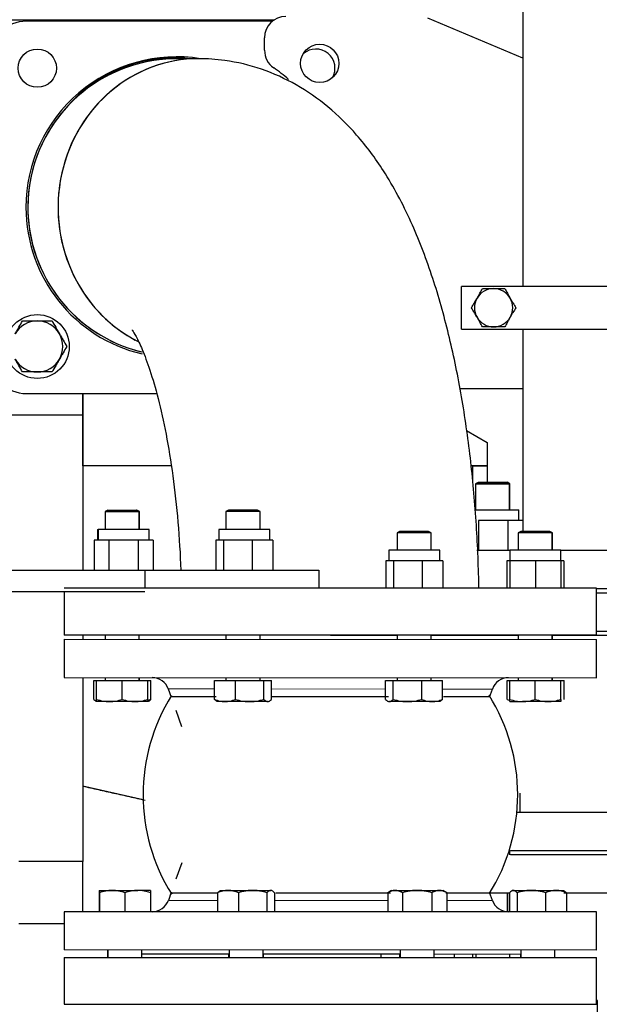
# Model space of a CAD drawing. Header units: inches. Extents: x 0 to 29700, y -16 to 21000.
# Tile 174 of 256: x 13866 to 14138, y 15540 to 16003. Entities that reach past the tile are written whole.
import ezdxf

# ---------------------------------------------------------------- set-up
doc = ezdxf.new("R2010")
doc.units = ezdxf.units.IN
doc.layers.add('1', color=7, linetype='Continuous', true_color=0xffffff)

msp = doc.modelspace()

# ---------------------------------------------------------------- linework, layer by layer
at = {"layer": '1', "color": 2, "linetype": 'Continuous', "lineweight": 25}
for p, q in [((14102.338, 16033.635), (14102.338, 15877.796)), ((13653.531, 16003.146), (13985.596, 16003.146)), ((13984.641, 16002.458), (13869.129, 16002.458)), ((14102.34, 15984.998), (14057.611, 16003.905)), ((13980.944, 15988.76), (13980.944, 15994.694)), ((13949.98, 15984.808), (13939.629, 15984.808)), ((13950.013, 15984.808), (13949.98, 15984.808)), ((14173.538, 15877.793), (14073.538, 15877.793)), ((14073.538, 15857.793), (14073.538, 15877.793)), ((14073.538, 15857.793), (14173.538, 15857.793)), ((14102.338, 15857.794), (14102.338, 15762.701)), ((14102.336, 15829.694), (14072.809, 15829.694)), ((13869.129, 15827.458), (13930.281, 15827.458)), ((13895.545, 15827.458), (13895.545, 15817.488)), ((13895.556, 15827.46), (13895.556, 15748.494)), ((13895.565, 15793.494), (13895.565, 15827.458)), ((13895.565, 15793.494), (13895.565, 15827.458)), ((13810.479, 15817.494), (13895.545, 15817.494)), ((13895.545, 15817.494), (13895.545, 15744.45)), ((14075.784, 15810.08), (14085.56, 15804.494)), ((14085.56, 15804.494), (14085.56, 15785.743)), ((13937.116, 15793.494), (13895.565, 15793.494)), ((13937.116, 15793.494), (13895.565, 15793.494)), ((14085.563, 15793.494), (14077.899, 15793.494)), ((14085.563, 15793.494), (14077.899, 15793.494)), ((14078.556, 15793.494), (14085.575, 15793.494)), ((14078.556, 15793.494), (14078.556, 15786.726)), ((14081.248, 15785.737), (14080.021, 15785.028)), ((14080.021, 15785.028), (14096.021, 15785.028)), ((14080.021, 15785.028), (14080.021, 15772.836)), ((14081.248, 15785.737), (14094.794, 15785.737)), ((14081.41, 15785.743), (14081.399, 15785.737)), ((14081.41, 15785.743), (14094.956, 15785.743)), ((14096.021, 15785.028), (14094.794, 15785.737)), ((14096.183, 15785.035), (14094.956, 15785.743)), ((14096.01, 15785.035), (14096.183, 15785.035)), ((14096.021, 15772.836), (14096.021, 15785.028)), ((14096.183, 15772.843), (14096.183, 15785.035)), ((13907.321, 15772.699), (13906.094, 15771.99)), ((13906.094, 15771.99), (13922.094, 15771.99)), ((13906.094, 15771.99), (13906.094, 15763.552)), ((13907.321, 15772.699), (13920.867, 15772.699)), ((13920.867, 15772.699), (13921.006, 15772.699)), ((13922.094, 15771.99), (13920.867, 15772.699)), ((13922.233, 15771.99), (13921.006, 15772.699)), ((13922.094, 15771.99), (13922.233, 15771.99)), ((13922.094, 15763.552), (13922.094, 15771.99)), ((13922.233, 15763.552), (13922.233, 15771.99)), ((13964.046, 15772.699), (13962.819, 15771.99)), ((13962.819, 15771.99), (13962.819, 15763.552)), ((13965.162, 15771.99), (13962.819, 15771.99)), ((13966.03, 15772.699), (13964.046, 15772.699)), ((13978.819, 15771.99), (13965.162, 15771.99)), ((13977.592, 15772.699), (13966.03, 15772.699)), ((13978.819, 15771.99), (13977.592, 15772.699)), ((13978.819, 15763.552), (13978.819, 15771.99)), ((14079.775, 15772.843), (14080.184, 15772.843)), ((14079.787, 15772.837), (14100.346, 15772.837)), ((14096.183, 15772.843), (14100.183, 15772.843)), ((14100.183, 15772.837), (14100.183, 15772.843)), ((14100.346, 15767.837), (14100.346, 15772.837)), ((14088.346, 15767.837), (14081.417, 15767.837)), ((14081.417, 15767.837), (14081.417, 15753.743)), ((14095.274, 15767.837), (14088.346, 15767.837)), ((14098.738, 15767.837), (14095.274, 15767.837)), ((14095.274, 15767.837), (14095.274, 15753.743)), ((14102.202, 15767.837), (14098.738, 15767.837)), ((14102.04, 15767.843), (14100.345, 15767.843)), ((14102.04, 15767.843), (14102.04, 15767.837)), ((14102.202, 15767.837), (14102.202, 15762.699)), ((13902.463, 15763.553), (13902.738, 15763.553)), ((13902.463, 15763.553), (13902.463, 15758.553)), ((13926.739, 15763.553), (13902.739, 15763.553)), ((13902.739, 15763.553), (13902.739, 15758.553)), ((13926.739, 15758.553), (13926.739, 15763.553)), ((13983.5, 15763.553), (13959.5, 15763.553)), ((13959.5, 15763.553), (13959.5, 15758.553)), ((13983.5, 15758.553), (13983.5, 15763.553)), ((14044.402, 15762.699), (14043.175, 15761.99)), ((14056.832, 15761.99), (14043.175, 15761.99)), ((14043.175, 15761.99), (14043.175, 15753.824)), ((14055.965, 15762.699), (14044.402, 15762.699)), ((14057.948, 15762.699), (14055.965, 15762.699)), ((14059.175, 15761.99), (14056.832, 15761.99)), ((14059.175, 15761.99), (14057.948, 15762.699)), ((14059.175, 15753.824), (14059.175, 15761.99)), ((14101.325, 15762.699), (14100.098, 15761.99)), ((14116.098, 15761.99), (14100.098, 15761.99)), ((14100.098, 15761.99), (14100.098, 15753.824)), ((14114.871, 15762.699), (14101.325, 15762.699)), ((14114.871, 15762.699), (14115.013, 15762.699)), ((14116.098, 15761.99), (14114.871, 15762.699)), ((14116.24, 15761.99), (14115.013, 15762.699)), ((14116.098, 15761.99), (14116.24, 15761.99)), ((14116.098, 15753.824), (14116.098, 15761.99)), ((14116.24, 15753.824), (14116.24, 15761.99)), ((13904.346, 15758.553), (13900.882, 15758.553)), ((13900.882, 15758.553), (13900.882, 15744.453)), ((13907.81, 15758.553), (13904.346, 15758.553)), ((13914.739, 15758.553), (13907.81, 15758.553)), ((13907.81, 15758.553), (13907.81, 15744.453)), ((13921.667, 15758.553), (13914.739, 15758.553)), ((13925.131, 15758.553), (13921.667, 15758.553)), ((13921.667, 15758.553), (13921.667, 15744.453)), ((13928.595, 15758.553), (13925.131, 15758.553)), ((13928.595, 15758.553), (13928.595, 15744.453)), ((13959.909, 15758.553), (13958.116, 15758.553)), ((13958.116, 15758.553), (13958.116, 15744.453)), ((13961.702, 15758.553), (13959.909, 15758.553)), ((13968.394, 15758.553), (13961.702, 15758.553)), ((13961.702, 15758.553), (13961.702, 15744.453)), ((13975.087, 15758.553), (13968.394, 15758.553)), ((13979.985, 15758.553), (13975.087, 15758.553)), ((13975.087, 15758.553), (13975.087, 15744.453)), ((13984.884, 15758.553), (13979.985, 15758.553)), ((13984.884, 15758.553), (13984.884, 15744.453)), ((14063.348, 15753.824), (14039.348, 15753.824)), ((14039.348, 15753.824), (14039.348, 15748.824)), ((14063.348, 15748.824), (14063.348, 15753.824)), ((14096.18, 15753.743), (14080.608, 15753.743)), ((14096.174, 15753.824), (14096.174, 15748.824)), ((14120.174, 15753.824), (14096.174, 15753.824)), ((14193.538, 15753.743), (14120.172, 15753.743)), ((14120.174, 15748.824), (14120.174, 15753.824)), ((13895.556, 15748.494), (13895.545, 15748.494)), ((14039.757, 15748.824), (14037.964, 15748.824)), ((14037.964, 15748.824), (14037.964, 15735.958)), ((14041.55, 15748.824), (14039.757, 15748.824)), ((14048.242, 15748.824), (14041.55, 15748.824)), ((14041.55, 15748.824), (14041.55, 15735.958)), ((14054.935, 15748.824), (14048.242, 15748.824)), ((14059.834, 15748.824), (14054.935, 15748.824)), ((14054.935, 15748.824), (14054.935, 15735.958)), ((14064.732, 15748.824), (14059.834, 15748.824)), ((14064.732, 15748.824), (14064.732, 15735.958)), ((14096.174, 15748.824), (14094.79, 15748.824)), ((14094.79, 15748.824), (14094.79, 15735.958)), ((14102.174, 15748.824), (14096.174, 15748.824)), ((14096.174, 15748.824), (14096.174, 15735.958)), ((14108.174, 15748.824), (14102.174, 15748.824)), ((14114.174, 15748.824), (14108.174, 15748.824)), ((14108.174, 15748.824), (14108.174, 15735.958)), ((14120.174, 15748.824), (14114.174, 15748.824)), ((14121.558, 15748.824), (14120.174, 15748.824)), ((14120.174, 15748.824), (14120.174, 15735.958)), ((14121.558, 15748.824), (14121.558, 15735.958)), ((13827.217, 15744.453), (13924.724, 15744.453)), ((13924.724, 15744.453), (14006.47, 15744.453)), ((13924.724, 15744.453), (13924.724, 15735.958)), ((14006.47, 15744.453), (14006.47, 15735.958)), ((13827.217, 15734.453), (13924.724, 15734.453)), ((14136.871, 15735.958), (13886.871, 15735.958)), ((13886.871, 15734.452), (13886.871, 15713.958)), ((14193.538, 15735.743), (14136.864, 15735.743)), ((14136.871, 15713.958), (14136.871, 15735.958)), ((14136.871, 15733.743), (14193.538, 15733.743)), ((14136.871, 15713.958), (13886.871, 15713.958)), ((13895.545, 15713.957), (13895.545, 15711.988)), ((13906.094, 15713.959), (13906.094, 15711.986)), ((13922.094, 15711.983), (13922.094, 15713.959)), ((13962.819, 15713.959), (13962.819, 15711.971)), ((13978.819, 15711.968), (13978.819, 15713.959)), ((14011.873, 15713.958), (14043.175, 15713.95)), ((14043.175, 15713.958), (14043.175, 15711.951)), ((14059.173, 15713.946), (14100.239, 15713.935)), ((14059.175, 15711.947), (14059.175, 15713.958)), ((14059.517, 15713.946), (14059.517, 15713.958)), ((14075.356, 15713.941), (14075.356, 15713.958)), ((14086.556, 15713.938), (14086.556, 15713.958)), ((14099.221, 15713.935), (14099.221, 15713.958)), ((14100.098, 15713.958), (14100.098, 15711.936)), ((14116.098, 15711.931), (14116.098, 15713.958)), ((14146.066, 15713.743), (14116.237, 15713.743)), ((14116.24, 15711.931), (14116.24, 15713.958)), ((14136.871, 15715.743), (14193.538, 15715.743)), ((13886.87, 15711.991), (13886.866, 15693.991)), ((13886.87, 15711.991), (14136.87, 15711.925)), ((14136.866, 15693.925), (14136.87, 15711.925)), ((13886.866, 15693.991), (14136.866, 15693.925)), ((13895.545, 15693.991), (13895.545, 15607.494)), ((13900.849, 15692.699), (13902.094, 15692.699)), ((13900.849, 15683.77), (13900.849, 15692.699)), ((13902.094, 15692.699), (13914.094, 15692.699)), ((13902.094, 15683.77), (13902.094, 15692.699)), ((13906.094, 15693.986), (13906.094, 15692.699)), ((13914.094, 15692.699), (13926.094, 15692.699)), ((13914.094, 15683.77), (13914.094, 15692.699)), ((13922.094, 15692.699), (13922.094, 15693.982)), ((13922.233, 15692.699), (13922.233, 15693.982)), ((13926.094, 15683.77), (13926.094, 15692.699)), ((13926.094, 15692.699), (13927.617, 15692.699)), ((13927.617, 15683.77), (13927.617, 15692.699)), ((13957.435, 15683.77), (13957.435, 15692.699)), ((13957.435, 15692.699), (13967.233, 15692.699)), ((13962.819, 15693.971), (13962.819, 15692.699)), ((13967.233, 15683.77), (13967.233, 15692.699)), ((13967.233, 15692.699), (13980.617, 15692.699)), ((13978.819, 15692.699), (13978.819, 15693.967)), ((13980.617, 15683.77), (13980.617, 15692.699)), ((13980.617, 15692.699), (13984.203, 15692.699)), ((13984.203, 15683.77), (13984.203, 15692.699)), ((14037.791, 15692.699), (14041.377, 15692.699)), ((14037.791, 15683.77), (14037.791, 15692.699)), ((14041.377, 15683.77), (14041.377, 15692.699)), ((14041.377, 15692.699), (14054.761, 15692.699)), ((14043.175, 15693.95), (14043.175, 15692.699)), ((14054.761, 15692.699), (14064.559, 15692.699)), ((14054.761, 15683.77), (14054.761, 15692.699)), ((14059.175, 15692.699), (14059.175, 15693.946)), ((14064.559, 15683.77), (14064.559, 15692.699)), ((14094.856, 15683.77), (14094.856, 15692.699)), ((14094.856, 15692.699), (14096.098, 15692.699)), ((14096.098, 15683.77), (14096.098, 15692.699)), ((14096.098, 15692.699), (14108.098, 15692.699)), ((14100.098, 15693.936), (14100.098, 15692.699)), ((14108.098, 15692.699), (14120.098, 15692.699)), ((14108.098, 15683.77), (14108.098, 15692.699)), ((14116.098, 15692.699), (14116.098, 15693.932)), ((14116.24, 15692.699), (14116.24, 15693.932)), ((14120.098, 15692.699), (14121.624, 15692.699)), ((14120.098, 15683.77), (14120.098, 15692.699)), ((14121.624, 15683.77), (14121.624, 15692.699)), ((13935.752, 15688.65), (13937.099, 15684.847)), ((14086.632, 15684.821), (14087.976, 15688.61)), ((13908.094, 15682.699), (13902.094, 15682.699)), ((13920.094, 15682.699), (13908.094, 15682.699)), ((13926.094, 15682.699), (13920.094, 15682.699)), ((13962.334, 15682.699), (13958.819, 15682.699)), ((13973.925, 15682.699), (13962.334, 15682.699)), ((13982.41, 15682.699), (13973.925, 15682.699)), ((14048.069, 15682.699), (14039.584, 15682.699)), ((14059.66, 15682.699), (14048.069, 15682.699)), ((14063.175, 15682.699), (14059.66, 15682.699)), ((14096.098, 15682.699), (14102.098, 15682.699)), ((14114.098, 15682.699), (14102.098, 15682.699)), ((14120.098, 15682.699), (14114.098, 15682.699)), ((13939.29, 15678.657), (13942.01, 15670.976)), ((13923.923, 15636.598), (13895.552, 15643.029)), ((14100.848, 15639.671), (14100.848, 15630.743)), ((14099.465, 15630.743), (14123.538, 15630.743)), ((14123.538, 15630.743), (14193.538, 15630.743)), ((14096.183, 15610.743), (14096.183, 15612.743)), ((14096.434, 15612.743), (14123.538, 15612.743)), ((14123.538, 15612.743), (14193.538, 15612.743)), ((13895.545, 15607.494), (13865.544, 15607.494)), ((13895.545, 15583.989), (13895.545, 15607.494)), ((13942.032, 15606.976), (13939.279, 15599.214)), ((14193.538, 15610.743), (14096.434, 15610.743)), ((13903.229, 15593.983), (13909.229, 15593.983)), ((13903.229, 15592.911), (13903.229, 15583.986)), ((13903.369, 15593.983), (13909.369, 15593.983)), ((13903.369, 15592.911), (13903.369, 15583.986)), ((13909.229, 15593.983), (13921.229, 15593.983)), ((13909.369, 15593.983), (13921.369, 15593.983)), ((13915.369, 15592.911), (13915.369, 15583.983)), ((13927.229, 15593.983), (13921.229, 15593.983)), ((13927.369, 15593.983), (13921.369, 15593.983)), ((13927.369, 15592.911), (13927.369, 15583.983)), ((13937.109, 15593.095), (13935.765, 15589.306)), ((13958.908, 15592.911), (13958.908, 15583.983)), ((13960.292, 15593.983), (13963.807, 15593.983)), ((13963.807, 15593.983), (13975.398, 15593.983)), ((13968.706, 15592.911), (13968.706, 15583.983)), ((13975.398, 15593.983), (13983.883, 15593.983)), ((13982.09, 15592.911), (13982.09, 15583.983)), ((13985.676, 15592.911), (13985.676, 15583.983)), ((14040.652, 15593.983), (14038.795, 15592.911)), ((14038.795, 15592.911), (14038.795, 15583.983)), ((14040.652, 15593.983), (14042.259, 15593.983)), ((14042.259, 15593.983), (14052.652, 15593.983)), ((14045.723, 15592.911), (14045.723, 15583.983)), ((14052.652, 15593.983), (14063.044, 15593.983)), ((14059.58, 15592.911), (14059.58, 15583.983)), ((14063.044, 15593.983), (14064.652, 15593.983)), ((14066.508, 15592.911), (14064.652, 15593.983)), ((14066.508, 15592.911), (14066.508, 15583.983)), ((14087.989, 15589.266), (14086.643, 15593.069)), ((14095.984, 15592.743), (14086.735, 15592.743)), ((14095.111, 15583.947), (14095.111, 15592.743)), ((14095.85, 15592.911), (14095.85, 15583.983)), ((14095.99, 15592.911), (14095.99, 15583.983)), ((14097.234, 15593.983), (14100.749, 15593.983)), ((14097.783, 15593.983), (14106.268, 15593.983)), ((14099.576, 15592.911), (14099.576, 15583.983)), ((14100.749, 15593.983), (14112.34, 15593.983)), ((14106.268, 15593.983), (14117.86, 15593.983)), ((14112.34, 15593.983), (14120.825, 15593.983)), ((14112.961, 15592.911), (14112.961, 15583.983)), ((14117.86, 15593.983), (14121.374, 15593.983)), ((14193.538, 15592.743), (14121.566, 15592.743)), ((14122.759, 15592.911), (14122.759, 15583.983)), ((13886.876, 15583.991), (13886.871, 15565.991)), ((14136.876, 15583.925), (13886.876, 15583.991)), ((13915.369, 15583.983), (13914.939, 15583.983)), ((13927.369, 15583.983), (13915.369, 15583.983)), ((13923.369, 15583.98), (13923.369, 15583.983)), ((13968.706, 15583.983), (13958.908, 15583.983)), ((13964.292, 15583.983), (13964.292, 15583.97)), ((13982.09, 15583.983), (13968.706, 15583.983)), ((13980.292, 15583.966), (13980.292, 15583.983)), ((13985.676, 15583.983), (13982.09, 15583.983)), ((14045.723, 15583.983), (14038.795, 15583.983)), ((14044.652, 15583.983), (14044.652, 15583.949)), ((14059.58, 15583.983), (14045.723, 15583.983)), ((14066.508, 15583.983), (14059.58, 15583.983)), ((14060.652, 15583.944), (14060.652, 15583.983)), ((14095.99, 15583.983), (14095.85, 15583.983)), ((14099.576, 15583.983), (14095.99, 15583.983)), ((14112.961, 15583.983), (14099.576, 15583.983)), ((14101.234, 15583.983), (14101.234, 15583.934)), ((14101.374, 15583.983), (14101.374, 15583.934)), ((14122.759, 15583.983), (14112.961, 15583.983)), ((14117.374, 15583.93), (14117.374, 15583.983)), ((14136.871, 15565.925), (14136.876, 15583.925)), ((13865.469, 15578.494), (13886.871, 15578.494)), ((13865.471, 15578.494), (13886.868, 15578.494)), ((14136.871, 15565.925), (13886.871, 15565.991)), ((13907.229, 15565.984), (13907.229, 15562.457)), ((13907.369, 15565.985), (13907.369, 15562.457)), ((13923.369, 15562.457), (13923.369, 15565.98)), ((13964.292, 15565.97), (13964.292, 15562.457)), ((13980.292, 15562.457), (13980.292, 15565.965)), ((14044.652, 15565.949), (14044.652, 15562.457)), ((14060.652, 15562.457), (14060.652, 15565.945)), ((14101.374, 15565.934), (14101.374, 15562.457)), ((14117.374, 15562.457), (14117.374, 15565.929)), ((13886.871, 15562.458), (14136.871, 15562.458)), ((13886.871, 15562.458), (13886.871, 15540.458)), ((13964.449, 15563.97), (13923.229, 15563.981)), ((13963.953, 15563.97), (13963.953, 15562.457)), ((14044.646, 15563.949), (13980.436, 15563.966)), ((13980.442, 15562.458), (13980.442, 15563.965)), ((14035.556, 15563.951), (14035.556, 15562.458)), ((14035.556, 15563.951), (14035.556, 15562.458)), ((14044.313, 15563.948), (14044.313, 15562.457)), ((14101.372, 15563.935), (14060.645, 15563.945)), ((14070.056, 15563.943), (14070.056, 15562.458)), ((14070.056, 15563.943), (14070.056, 15562.458)), ((14078.556, 15563.942), (14078.556, 15562.459)), ((14080.183, 15563.941), (14080.183, 15562.458)), ((14096.183, 15562.458), (14096.183, 15563.936)), ((14101.234, 15563.934), (14101.234, 15562.457)), ((14136.871, 15540.458), (14136.871, 15562.458)), ((14137.35, 15542.229), (14136.87, 15542.229)), ((14137.35, 15527.229), (14137.35, 15542.229)), ((13886.871, 15540.458), (14136.871, 15540.458))]:
    msp.add_line(p, q, dxfattribs=at)
at = {"layer": '1', "color": 110, "linetype": 'Continuous', "lineweight": 13}
for p, q in [((13935.752, 15688.65), (13957.437, 15688.644)), ((13984.209, 15688.637), (14037.795, 15688.623)), ((14064.558, 15688.616), (14087.976, 15688.61)), ((13958.909, 15589.3), (13935.765, 15589.306)), ((14038.794, 15589.279), (13985.672, 15589.293)), ((14087.989, 15589.266), (14066.503, 15589.272))]:
    msp.add_line(p, q, dxfattribs=at)
at = {"layer": '1', "color": 2, "linetype": 'Continuous', "lineweight": 25}
for centre, radius in [((14006.882, 15982.601), 9), ((13874.221, 15980.365), 9), ((13874.221, 15849.551), 15)]:
    msp.add_circle(centre, radius, dxfattribs=at)
for centre, radius, start, end in [((13990.944, 15994.694), 10, 90, 180), ((13869.129, 15985.458), 17, 90, 180), ((13990.944, 15988.76), 10, 180, 235.34638), ((14005.036, 15980.365), 9, 329.72625, 131.18062), ((13939.629, 15914.958), 70.75, 80.81437, 180), ((13939.629, 15914.958), 69.85, 90, 256.62937), ((13939.629, 15914.958), 69.85, 90, 180), ((13939.019, 15917.212), 68, 83.75063, 143.35875), ((13941.475, 15917.194), 77, 48.76881, 55.34638), ((13939.629, 15914.958), 70.75, 180, 256.78687), ((13939.629, 15914.958), 69.85, 180, 256.25812), ((14088.538, 15867.793), 9, 90, 150), ((14088.538, 15867.793), 9, 30, 90), ((14088.538, 15867.793), 9, 150, 210), ((14088.538, 15867.793), 9, 330, 30), ((13874.221, 15849.596), 12, 90, 150), ((13874.221, 15849.596), 12, 30, 90), ((14088.538, 15867.793), 9, 210, 270), ((14088.538, 15867.793), 9, 270, 330), ((13874.221, 15849.596), 12, 330, 30), ((13869.129, 15844.458), 17, 180, 270), ((13874.221, 15849.596), 12, 210, 270), ((13874.221, 15849.596), 12, 270, 330), ((13928.211, 15685.98), 8, 19.49676, 89.98509), ((14095.516, 15685.936), 8, 89.98509, 160.47342), ((14011.871, 15638.958), 87.985, 148.0001, 212.09236), ((14011.871, 15638.958), 87.985, 327.98834, 32.05834), ((13928.225, 15591.98), 8, 269.98509, 340.47342), ((14095.531, 15591.936), 8, 199.49676, 269.98509)]:
    msp.add_arc(centre, radius, start, end, dxfattribs=at)
at = {"layer": '1', "color": 110, "linetype": 'Continuous', "lineweight": 13}
msp.add_ellipse((13949.98, 15914.958), major_axis=(0, 69.85), ratio=0.9455186, start_param=0, end_param=2.6743789, dxfattribs=at)
at = {"layer": '1', "color": 2, "linetype": 'Continuous', "lineweight": 25}
for major_axis, start_param, end_param in [((0, 69.85), 0, 2.6735935), ((0, -69.85), 3.1415927, 5.8370792), ((0, -69.85), 3.1415927, 5.8370792)]:
    msp.add_ellipse((13950.013, 15914.958), major_axis=major_axis, ratio=0.9455186, start_param=start_param, end_param=end_param, dxfattribs=at)
for points, knots in [([(14081.628, 15735.968), (14081.6, 15737.659), (14081.354, 15749.487), (14080.295, 15771.434), (14077.404, 15801.145), (14073.062, 15829.928), (14067.194, 15857.544), (14059.611, 15883.905), (14049.877, 15909.059), (14038.333, 15930.786), (14025.194, 15948.613), (14011.462, 15962.226), (13996.385, 15972.802), (13979.933, 15980.332), (13964.158, 15984.126), (13954.139, 15984.798), (13950.013, 15984.808)], [0, 0, 0, 0, 0.0139416, 0.0975648, 0.1815883, 0.2664605, 0.3528359, 0.4416804, 0.5344888, 0.6331987, 0.7100803, 0.7780155, 0.8409119, 0.9010616, 0.9598967, 1, 1, 1, 1]), ([(14081.628, 15735.968), (14081.6, 15737.659), (14081.354, 15749.487), (14080.295, 15771.434), (14077.404, 15801.145), (14073.062, 15829.928), (14067.194, 15857.544), (14059.611, 15883.905), (14049.877, 15909.059), (14038.333, 15930.786), (14025.194, 15948.613), (14011.462, 15962.226), (13996.385, 15972.802), (13979.933, 15980.332), (13964.158, 15984.126), (13954.139, 15984.798), (13950.013, 15984.808)], [0, 0, 0, 0, 0.0139416, 0.0975648, 0.1815883, 0.2664605, 0.3528359, 0.4416804, 0.5344888, 0.6331987, 0.7100803, 0.7780155, 0.8409119, 0.9010616, 0.9598967, 1, 1, 1, 1]), ([(14080.744, 15872.293), (14080.966, 15872.677), (14081.186, 15873.059), (14081.624, 15873.817), (14081.841, 15874.193), (14082.49, 15875.317), (14082.918, 15876.058), (14083.342, 15876.793)], [0, 0, 0, 0, 0.25, 0.25, 0.5, 0.5, 1, 1, 1, 1]), ([(14083.342, 15876.793), (14084.191, 15876.793), (14085.047, 15876.793), (14086.344, 15876.793), (14086.779, 15876.793), (14087.655, 15876.793), (14088.095, 15876.793), (14088.538, 15876.793)], [0, 0, 0, 0, 0.5, 0.5, 0.75, 0.75, 1, 1, 1, 1]), ([(14088.538, 15876.793), (14088.982, 15876.793), (14089.422, 15876.793), (14090.298, 15876.793), (14090.733, 15876.793), (14092.03, 15876.793), (14092.886, 15876.793), (14093.735, 15876.793)], [0, 0, 0, 0, 0.25, 0.25, 0.5, 0.5, 1, 1, 1, 1]), ([(14093.735, 15876.793), (14094.159, 15876.058), (14094.587, 15875.317), (14095.236, 15874.193), (14095.453, 15873.817), (14095.891, 15873.059), (14096.111, 15872.677), (14096.333, 15872.293)], [0, 0, 0, 0, 0.5, 0.5, 0.75, 0.75, 1, 1, 1, 1]), ([(14078.146, 15867.793), (14078.571, 15868.528), (14078.998, 15869.269), (14079.647, 15870.393), (14079.865, 15870.77), (14080.302, 15871.528), (14080.523, 15871.909), (14080.744, 15872.293)], [0, 0, 0, 0, 0.5, 0.5, 0.75, 0.75, 1, 1, 1, 1]), ([(14096.333, 15872.293), (14096.554, 15871.909), (14096.775, 15871.528), (14097.212, 15870.77), (14097.43, 15870.393), (14098.079, 15869.269), (14098.506, 15868.528), (14098.931, 15867.793)], [0, 0, 0, 0, 0.25, 0.25, 0.5, 0.5, 1, 1, 1, 1]), ([(14080.744, 15863.293), (14080.523, 15863.677), (14080.302, 15864.059), (14079.865, 15864.817), (14079.647, 15865.193), (14078.998, 15866.317), (14078.571, 15867.058), (14078.146, 15867.793)], [0, 0, 0, 0, 0.25, 0.25, 0.5, 0.5, 1, 1, 1, 1]), ([(14098.931, 15867.793), (14098.506, 15867.058), (14098.079, 15866.317), (14097.43, 15865.193), (14097.212, 15864.817), (14096.775, 15864.059), (14096.554, 15863.677), (14096.333, 15863.293)], [0, 0, 0, 0, 0.5, 0.5, 0.75, 0.75, 1, 1, 1, 1]), ([(13863.829, 15855.596), (13864.125, 15856.108), (13864.418, 15856.617), (13865.002, 15857.628), (13865.292, 15858.13), (13866.157, 15859.628), (13866.727, 15860.616), (13867.293, 15861.596)], [0, 0, 0, 0, 0.25, 0.25, 0.5, 0.5, 1, 1, 1, 1]), ([(13867.293, 15861.596), (13868.425, 15861.596), (13869.566, 15861.596), (13871.296, 15861.596), (13871.876, 15861.596), (13873.043, 15861.596), (13873.63, 15861.596), (13874.221, 15861.596)], [0, 0, 0, 0, 0.5, 0.5, 0.75, 0.75, 1, 1, 1, 1]), ([(13874.221, 15861.596), (13874.813, 15861.596), (13875.4, 15861.596), (13876.567, 15861.596), (13877.147, 15861.596), (13878.877, 15861.596), (13880.018, 15861.596), (13881.15, 15861.596)], [0, 0, 0, 0, 0.25, 0.25, 0.5, 0.5, 1, 1, 1, 1]), ([(13881.15, 15861.596), (13881.716, 15860.616), (13882.286, 15859.628), (13883.151, 15858.13), (13883.441, 15857.628), (13884.025, 15856.617), (13884.318, 15856.108), (13884.614, 15855.596)], [0, 0, 0, 0, 0.5, 0.5, 0.75, 0.75, 1, 1, 1, 1]), ([(14083.342, 15858.793), (14082.918, 15859.528), (14082.49, 15860.269), (14081.841, 15861.393), (14081.624, 15861.77), (14081.186, 15862.528), (14080.966, 15862.909), (14080.744, 15863.293)], [0, 0, 0, 0, 0.5, 0.5, 0.75, 0.75, 1, 1, 1, 1]), ([(14096.333, 15863.293), (14096.111, 15862.909), (14095.891, 15862.528), (14095.453, 15861.77), (14095.236, 15861.393), (14094.587, 15860.269), (14094.159, 15859.528), (14093.735, 15858.793)], [0, 0, 0, 0, 0.25, 0.25, 0.5, 0.5, 1, 1, 1, 1]), ([(13918.758, 15857.341), (13918.759, 15857.34), (13918.999, 15857.032), (13920.505, 15854.646), (13923.507, 15848.405), (13927.188, 15838.611), (13931.103, 15825.236), (13934.841, 15808.507), (13938.049, 15788.883), (13940.426, 15767.284), (13941.358, 15752.06), (13941.649, 15744.464)], [0, 0, 0, 0, 0.0416229, 0.1375283, 0.240176, 0.3513054, 0.4708266, 0.597551, 0.7298624, 0.8661693, 1, 1, 1, 1]), ([(13918.758, 15857.341), (13918.759, 15857.34), (13918.999, 15857.032), (13920.505, 15854.646), (13923.507, 15848.405), (13927.188, 15838.611), (13931.103, 15825.236), (13934.841, 15808.507), (13938.049, 15788.883), (13940.426, 15767.284), (13941.358, 15752.06), (13941.649, 15744.464)], [0, 0, 0, 0, 0.0416229, 0.1375283, 0.240176, 0.3513054, 0.4708266, 0.597551, 0.7298624, 0.8661693, 1, 1, 1, 1]), ([(14088.538, 15858.793), (14088.095, 15858.793), (14087.655, 15858.793), (14086.779, 15858.793), (14086.344, 15858.793), (14085.047, 15858.793), (14084.191, 15858.793), (14083.342, 15858.793)], [0, 0, 0, 0, 0.25, 0.25, 0.5, 0.5, 1, 1, 1, 1]), ([(14093.735, 15858.793), (14092.886, 15858.793), (14092.03, 15858.793), (14090.733, 15858.793), (14090.298, 15858.793), (14089.422, 15858.793), (14088.982, 15858.793), (14088.538, 15858.793)], [0, 0, 0, 0, 0.5, 0.5, 0.75, 0.75, 1, 1, 1, 1]), ([(13884.614, 15855.596), (13884.909, 15855.084), (13885.203, 15854.576), (13885.787, 15853.565), (13886.077, 15853.063), (13886.942, 15851.564), (13887.512, 15850.577), (13888.078, 15849.596)], [0, 0, 0, 0, 0.25, 0.25, 0.5, 0.5, 1, 1, 1, 1]), ([(13888.078, 15849.596), (13887.512, 15848.616), (13886.942, 15847.628), (13886.077, 15846.13), (13885.787, 15845.628), (13885.203, 15844.617), (13884.909, 15844.108), (13884.614, 15843.596)], [0, 0, 0, 0, 0.5, 0.5, 0.75, 0.75, 1, 1, 1, 1]), ([(13867.293, 15837.596), (13866.727, 15838.577), (13866.157, 15839.564), (13865.292, 15841.063), (13865.002, 15841.565), (13864.418, 15842.576), (13864.125, 15843.084), (13863.829, 15843.596)], [0, 0, 0, 0, 0.5, 0.5, 0.75, 0.75, 1, 1, 1, 1]), ([(13884.614, 15843.596), (13884.318, 15843.084), (13884.025, 15842.576), (13883.441, 15841.565), (13883.151, 15841.063), (13882.286, 15839.564), (13881.716, 15838.577), (13881.15, 15837.596)], [0, 0, 0, 0, 0.25, 0.25, 0.5, 0.5, 1, 1, 1, 1]), ([(13874.221, 15837.596), (13873.63, 15837.596), (13873.043, 15837.596), (13871.876, 15837.596), (13871.296, 15837.596), (13869.566, 15837.596), (13868.425, 15837.596), (13867.293, 15837.596)], [0, 0, 0, 0, 0.25, 0.25, 0.5, 0.5, 1, 1, 1, 1]), ([(13881.15, 15837.596), (13880.018, 15837.596), (13878.877, 15837.596), (13877.147, 15837.596), (13876.567, 15837.596), (13875.4, 15837.596), (13874.813, 15837.596), (13874.221, 15837.596)], [0, 0, 0, 0, 0.5, 0.5, 0.75, 0.75, 1, 1, 1, 1]), ([(13936.99, 15685.154), (13936.99, 15685.154), (13937.046, 15685.154), (13937.301, 15685.154), (13937.594, 15685.154), (13937.946, 15685.154), (13938.153, 15685.154), (13938.45, 15685.154), (13938.542, 15685.154), (13938.638, 15685.154), (13938.703, 15685.154), (13938.736, 15685.154), (13938.903, 15685.154), (13939.045, 15685.154), (13939.49, 15685.154), (13939.815, 15685.154), (13940.521, 15685.154), (13941.283, 15685.154), (13942.592, 15685.154), (13944.067, 15685.154), (13945.161, 15685.154), (13946.311, 15685.154), (13946.914, 15685.154), (13947.704, 15685.154), (13947.864, 15685.154), (13948.106, 15685.154), (13948.187, 15685.154), (13948.351, 15685.154), (13948.76, 15685.154), (13949.179, 15685.154), (13950.202, 15685.154), (13951.611, 15685.154), (13953.861, 15685.154), (13956.052, 15685.154), (13957.518, 15685.154), (13958.163, 15685.154)], [0, 0, 0, 0, 0.06, 0.1236943, 0.1873885, 0.1873885, 0.2510828, 0.2510828, 0.2670064, 0.2749682, 0.2749682, 0.2829299, 0.2829299, 0.3147771, 0.3147771, 0.3784713, 0.3784713, 0.4421656, 0.5058599, 0.5695541, 0.6332484, 0.6332484, 0.6969427, 0.6969427, 0.7128662, 0.7128662, 0.720828, 0.720828, 0.7287898, 0.7606369, 0.7606369, 0.8243312, 0.8880255, 0.9517197, 1, 1, 1, 1]), ([(13984.042, 15685.155), (13984.849, 15685.155), (13985.662, 15685.155), (13986.629, 15685.155), (13986.775, 15685.155), (13987.066, 15685.155), (13987.504, 15685.155), (13988.526, 15685.155), (13989.406, 15685.155), (13991.169, 15685.155), (13993.529, 15685.155), (13997.101, 15685.155), (14000.704, 15685.155), (14004.336, 15685.155), (14006.779, 15685.155), (14009.231, 15685.155), (14010.463, 15685.155), (14011.854, 15685.155), (14012.009, 15685.155), (14012.318, 15685.155), (14012.781, 15685.155), (14013.86, 15685.155), (14014.782, 15685.155), (14016.621, 15685.155), (14017.841, 15685.155), (14020.27, 15685.155), (14022.688, 15685.155), (14026.28, 15685.155), (14029.839, 15685.155), (14032.188, 15685.155), (14034.527, 15685.155), (14035.69, 15685.155), (14037.426, 15685.155), (14038.004, 15685.155), (14038.759, 15685.155), (14038.939, 15685.155), (14039.118, 15685.155)], [0, 0, 0, 0, 0.0459576, 0.0459576, 0.0540945, 0.0540945, 0.0622315, 0.0785054, 0.1110532, 0.1110532, 0.1761489, 0.2412446, 0.3063403, 0.371436, 0.4365317, 0.4365317, 0.5016274, 0.5016274, 0.5097644, 0.5097644, 0.5179013, 0.5341752, 0.5667231, 0.5667231, 0.6318188, 0.6318188, 0.6969145, 0.7620102, 0.8271058, 0.8922015, 0.8922015, 0.9572972, 0.9572972, 0.9898451, 0.9898451, 1, 1, 1, 1]), ([(14065.045, 15685.155), (14065.782, 15685.155), (14067.345, 15685.155), (14069.628, 15685.155), (14071.889, 15685.155), (14074.011, 15685.155), (14075.331, 15685.155), (14076.286, 15685.155), (14076.598, 15685.155), (14076.981, 15685.155), (14077.058, 15685.155), (14077.209, 15685.155), (14077.285, 15685.155), (14077.509, 15685.155), (14077.657, 15685.155), (14078.388, 15685.155), (14078.944, 15685.155), (14079.999, 15685.155), (14080.996, 15685.155), (14082.324, 15685.156), (14083.483, 15685.156), (14084.143, 15685.156), (14084.747, 15685.156), (14085.02, 15685.156), (14085.386, 15685.156), (14085.501, 15685.156), (14085.663, 15685.156), (14085.715, 15685.156), (14085.815, 15685.156), (14085.863, 15685.156), (14086.093, 15685.156), (14086.247, 15685.156), (14086.494, 15685.156), (14086.68, 15685.156), (14086.749, 15685.156), (14086.751, 15685.156), (14086.751, 15685.156)], [0, 0, 0, 0, 0.0536634, 0.1165012, 0.1793389, 0.2421767, 0.3050145, 0.3050145, 0.3364333, 0.3364333, 0.344288, 0.344288, 0.3521428, 0.3521428, 0.3678522, 0.3678522, 0.43069, 0.43069, 0.4935277, 0.5563655, 0.6192032, 0.682041, 0.682041, 0.7448787, 0.7448787, 0.7762976, 0.7762976, 0.792007, 0.792007, 0.8077165, 0.8077165, 0.8705542, 0.8705542, 0.933392, 0.9962297, 1, 1, 1, 1]), ([(13900.849, 15683.77), (13901.142, 15683.444), (13901.437, 15683.174), (13901.853, 15682.914), (13901.97, 15682.854), (13902.089, 15682.808)], [0, 0, 0, 0, 0.718149, 0.718149, 1, 1, 1, 1]), ([(13902.094, 15682.699), (13902.094, 15682.701), (13902.094, 15682.726), (13902.094, 15682.822), (13902.094, 15682.894), (13902.094, 15683.174), (13902.094, 15683.444), (13902.094, 15683.77)], [0, 0, 0, 0, 0.2407099, 0.2407099, 0.4938066, 0.4938066, 1, 1, 1, 1]), ([(13902.094, 15683.77), (13903.075, 15683.444), (13904.062, 15683.174), (13905.561, 15682.894), (13906.063, 15682.822), (13907.074, 15682.724), (13907.582, 15682.699), (13908.094, 15682.699)], [0, 0, 0, 0, 0.5, 0.5, 0.75, 0.75, 1, 1, 1, 1]), ([(13908.094, 15682.699), (13908.606, 15682.699), (13909.115, 15682.724), (13910.126, 15682.822), (13910.628, 15682.894), (13912.126, 15683.174), (13913.114, 15683.444), (13914.094, 15683.77)], [0, 0, 0, 0, 0.25, 0.25, 0.5, 0.5, 1, 1, 1, 1]), ([(13914.094, 15683.77), (13915.075, 15683.444), (13916.062, 15683.174), (13917.561, 15682.894), (13918.063, 15682.822), (13919.074, 15682.724), (13919.582, 15682.699), (13920.094, 15682.699)], [0, 0, 0, 0, 0.5, 0.5, 0.75, 0.75, 1, 1, 1, 1]), ([(13920.094, 15682.699), (13920.606, 15682.699), (13921.115, 15682.724), (13922.126, 15682.822), (13922.628, 15682.894), (13924.126, 15683.174), (13925.114, 15683.444), (13926.094, 15683.77)], [0, 0, 0, 0, 0.25, 0.25, 0.5, 0.5, 1, 1, 1, 1]), ([(13927.617, 15683.77), (13927.324, 15683.444), (13927.029, 15683.174), (13926.581, 15682.894), (13926.431, 15682.822), (13926.129, 15682.724), (13925.977, 15682.699), (13925.824, 15682.699)], [0, 0, 0, 0, 0.5, 0.5, 0.75, 0.75, 1, 1, 1, 1]), ([(13926.094, 15683.77), (13926.094, 15683.444), (13926.094, 15683.174), (13926.094, 15682.894), (13926.094, 15682.822), (13926.094, 15682.725), (13926.094, 15682.699), (13926.094, 15682.699)], [0, 0, 0, 0, 0.5018539, 0.5018539, 0.7527808, 0.7527808, 1, 1, 1, 1]), ([(13957.435, 15683.77), (13958.235, 15683.444), (13959.042, 15683.174), (13960.265, 15682.894), (13960.675, 15682.822), (13961.501, 15682.724), (13961.916, 15682.699), (13962.334, 15682.699)], [0, 0, 0, 0, 0.5, 0.5, 0.75, 0.75, 1, 1, 1, 1]), ([(13959.228, 15682.699), (13959.075, 15682.699), (13958.923, 15682.724), (13958.621, 15682.822), (13958.471, 15682.894), (13958.023, 15683.174), (13957.728, 15683.444), (13957.435, 15683.77)], [0, 0, 0, 0, 0.25, 0.25, 0.5, 0.5, 1, 1, 1, 1]), ([(13962.334, 15682.699), (13962.752, 15682.699), (13963.167, 15682.724), (13963.992, 15682.822), (13964.403, 15682.894), (13965.626, 15683.174), (13966.433, 15683.444), (13967.233, 15683.77)], [0, 0, 0, 0, 0.25, 0.25, 0.5, 0.5, 1, 1, 1, 1]), ([(13967.233, 15683.77), (13968.326, 15683.444), (13969.428, 15683.174), (13971.099, 15682.894), (13971.659, 15682.822), (13972.787, 15682.724), (13973.354, 15682.699), (13973.925, 15682.699)], [0, 0, 0, 0, 0.5, 0.5, 0.75, 0.75, 1, 1, 1, 1]), ([(13973.925, 15682.699), (13974.496, 15682.699), (13975.063, 15682.724), (13976.191, 15682.822), (13976.751, 15682.894), (13978.422, 15683.174), (13979.524, 15683.444), (13980.617, 15683.77)], [0, 0, 0, 0, 0.25, 0.25, 0.5, 0.5, 1, 1, 1, 1]), ([(13980.617, 15683.77), (13980.91, 15683.444), (13981.205, 15683.174), (13981.653, 15682.894), (13981.803, 15682.822), (13982.105, 15682.724), (13982.257, 15682.699), (13982.41, 15682.699)], [0, 0, 0, 0, 0.5, 0.5, 0.75, 0.75, 1, 1, 1, 1]), ([(13982.41, 15682.699), (13982.563, 15682.699), (13982.715, 15682.724), (13983.017, 15682.822), (13983.167, 15682.894), (13983.615, 15683.174), (13983.91, 15683.444), (13984.203, 15683.77)], [0, 0, 0, 0, 0.25, 0.25, 0.5, 0.5, 1, 1, 1, 1]), ([(14037.791, 15683.77), (14038.084, 15683.444), (14038.379, 15683.174), (14038.827, 15682.894), (14038.977, 15682.822), (14039.279, 15682.724), (14039.431, 15682.699), (14039.584, 15682.699)], [0, 0, 0, 0, 0.5, 0.5, 0.75, 0.75, 1, 1, 1, 1]), ([(14039.584, 15682.699), (14039.737, 15682.699), (14039.889, 15682.724), (14040.191, 15682.822), (14040.341, 15682.894), (14040.789, 15683.174), (14041.084, 15683.444), (14041.377, 15683.77)], [0, 0, 0, 0, 0.25, 0.25, 0.5, 0.5, 1, 1, 1, 1]), ([(14041.377, 15683.77), (14042.47, 15683.444), (14043.572, 15683.174), (14045.243, 15682.894), (14045.804, 15682.822), (14046.931, 15682.724), (14047.498, 15682.699), (14048.069, 15682.699)], [0, 0, 0, 0, 0.5, 0.5, 0.75, 0.75, 1, 1, 1, 1]), ([(14048.069, 15682.699), (14048.64, 15682.699), (14049.208, 15682.724), (14050.335, 15682.822), (14050.895, 15682.894), (14052.566, 15683.174), (14053.668, 15683.444), (14054.761, 15683.77)], [0, 0, 0, 0, 0.25, 0.25, 0.5, 0.5, 1, 1, 1, 1]), ([(14054.761, 15683.77), (14055.562, 15683.444), (14056.368, 15683.174), (14057.592, 15682.894), (14058.002, 15682.822), (14058.827, 15682.724), (14059.242, 15682.699), (14059.66, 15682.699)], [0, 0, 0, 0, 0.5, 0.5, 0.75, 0.75, 1, 1, 1, 1]), ([(14059.66, 15682.699), (14060.078, 15682.699), (14060.494, 15682.724), (14061.319, 15682.822), (14061.729, 15682.894), (14062.953, 15683.174), (14063.759, 15683.444), (14064.559, 15683.77)], [0, 0, 0, 0, 0.25, 0.25, 0.5, 0.5, 1, 1, 1, 1]), ([(14064.559, 15683.77), (14064.267, 15683.444), (14063.971, 15683.174), (14063.523, 15682.894), (14063.373, 15682.822), (14063.071, 15682.724), (14062.919, 15682.699), (14062.766, 15682.699)], [0, 0, 0, 0, 0.5, 0.5, 0.75, 0.75, 1, 1, 1, 1]), ([(14096.098, 15682.699), (14096.098, 15682.701), (14096.098, 15682.726), (14096.098, 15682.822), (14096.098, 15682.894), (14096.098, 15683.174), (14096.098, 15683.444), (14096.098, 15683.77)], [0, 0, 0, 0, 0.2407099, 0.2407099, 0.4938066, 0.4938066, 1, 1, 1, 1]), ([(14096.098, 15683.77), (14097.078, 15683.444), (14098.066, 15683.174), (14099.565, 15682.894), (14100.067, 15682.822), (14101.078, 15682.724), (14101.586, 15682.699), (14102.098, 15682.699)], [0, 0, 0, 0, 0.5, 0.5, 0.75, 0.75, 1, 1, 1, 1]), ([(14102.098, 15682.699), (14102.61, 15682.699), (14103.119, 15682.724), (14104.13, 15682.822), (14104.632, 15682.894), (14106.13, 15683.174), (14107.118, 15683.444), (14108.098, 15683.77)], [0, 0, 0, 0, 0.25, 0.25, 0.5, 0.5, 1, 1, 1, 1]), ([(14108.098, 15683.77), (14109.078, 15683.444), (14110.066, 15683.174), (14111.565, 15682.894), (14112.067, 15682.822), (14113.078, 15682.724), (14113.586, 15682.699), (14114.098, 15682.699)], [0, 0, 0, 0, 0.5, 0.5, 0.75, 0.75, 1, 1, 1, 1]), ([(14114.098, 15682.699), (14114.61, 15682.699), (14115.119, 15682.724), (14116.13, 15682.822), (14116.632, 15682.894), (14118.13, 15683.174), (14119.118, 15683.444), (14120.098, 15683.77)], [0, 0, 0, 0, 0.25, 0.25, 0.5, 0.5, 1, 1, 1, 1]), ([(14120.098, 15683.77), (14120.098, 15683.444), (14120.098, 15683.174), (14120.098, 15682.894), (14120.098, 15682.822), (14120.098, 15682.725), (14120.098, 15682.699), (14120.098, 15682.699)], [0, 0, 0, 0, 0.5018539, 0.5018539, 0.7527808, 0.7527808, 1, 1, 1, 1]), ([(13903.369, 15592.911), (13903.369, 15593.238), (13903.369, 15593.508), (13903.369, 15593.787), (13903.369, 15593.86), (13903.369, 15593.957), (13903.369, 15593.983), (13903.369, 15593.983)], [0, 0, 0, 0, 0.5018539, 0.5018539, 0.7527808, 0.7527808, 1, 1, 1, 1]), ([(13909.369, 15593.983), (13908.857, 15593.983), (13908.348, 15593.958), (13907.337, 15593.86), (13906.835, 15593.787), (13905.337, 15593.508), (13904.349, 15593.238), (13903.369, 15592.911)], [0, 0, 0, 0, 0.25, 0.25, 0.5, 0.5, 1, 1, 1, 1]), ([(13915.369, 15592.911), (13914.389, 15593.238), (13913.401, 15593.508), (13911.902, 15593.787), (13911.4, 15593.86), (13910.389, 15593.958), (13909.881, 15593.983), (13909.369, 15593.983)], [0, 0, 0, 0, 0.5, 0.5, 0.75, 0.75, 1, 1, 1, 1]), ([(13921.369, 15593.983), (13920.857, 15593.983), (13920.348, 15593.958), (13919.337, 15593.86), (13918.835, 15593.787), (13917.337, 15593.508), (13916.349, 15593.238), (13915.369, 15592.911)], [0, 0, 0, 0, 0.25, 0.25, 0.5, 0.5, 1, 1, 1, 1]), ([(13927.369, 15592.911), (13926.389, 15593.238), (13925.401, 15593.508), (13923.902, 15593.787), (13923.4, 15593.86), (13922.389, 15593.958), (13921.881, 15593.983), (13921.369, 15593.983)], [0, 0, 0, 0, 0.5, 0.5, 0.75, 0.75, 1, 1, 1, 1]), ([(13927.369, 15593.983), (13927.369, 15593.98), (13927.369, 15593.955), (13927.369, 15593.86), (13927.369, 15593.787), (13927.369, 15593.508), (13927.369, 15593.238), (13927.369, 15592.911)], [0, 0, 0, 0, 0.2407099, 0.2407099, 0.4938066, 0.4938066, 1, 1, 1, 1]), ([(13958.546, 15592.761), (13957.862, 15592.761), (13956.35, 15592.761), (13954.113, 15592.761), (13951.853, 15592.761), (13949.731, 15592.761), (13948.41, 15592.76), (13947.455, 15592.76), (13947.143, 15592.76), (13946.76, 15592.76), (13946.684, 15592.76), (13946.532, 15592.76), (13946.457, 15592.76), (13946.232, 15592.76), (13946.084, 15592.76), (13945.353, 15592.76), (13944.797, 15592.76), (13943.743, 15592.76), (13942.745, 15592.76), (13941.418, 15592.76), (13940.259, 15592.76), (13939.598, 15592.76), (13938.995, 15592.76), (13938.722, 15592.76), (13938.355, 15592.76), (13938.24, 15592.76), (13938.079, 15592.76), (13938.027, 15592.76), (13937.927, 15592.76), (13937.879, 15592.76), (13937.649, 15592.76), (13937.495, 15592.76), (13937.248, 15592.76), (13937.062, 15592.76), (13936.992, 15592.76), (13936.991, 15592.76), (13936.99, 15592.76)], [0, 0, 0, 0, 0.0501955, 0.1132551, 0.1763148, 0.2393744, 0.3024341, 0.3024341, 0.3339639, 0.3339639, 0.3418464, 0.3418464, 0.3497288, 0.3497288, 0.3654938, 0.3654938, 0.4285534, 0.4285534, 0.4916131, 0.5546727, 0.6177324, 0.680792, 0.680792, 0.7438517, 0.7438517, 0.7753815, 0.7753815, 0.7911464, 0.7911464, 0.8069113, 0.8069113, 0.869971, 0.869971, 0.9330306, 0.9960903, 1, 1, 1, 1]), ([(13958.908, 15592.911), (13959.201, 15593.238), (13959.496, 15593.508), (13959.944, 15593.787), (13960.094, 15593.86), (13960.396, 15593.958), (13960.548, 15593.983), (13960.701, 15593.983)], [0, 0, 0, 0, 0.5, 0.5, 0.75, 0.75, 1, 1, 1, 1]), ([(13963.807, 15593.983), (13963.389, 15593.983), (13962.973, 15593.958), (13962.148, 15593.86), (13961.738, 15593.787), (13960.515, 15593.508), (13959.708, 15593.238), (13958.908, 15592.911)], [0, 0, 0, 0, 0.25, 0.25, 0.5, 0.5, 1, 1, 1, 1]), ([(13968.706, 15592.911), (13967.905, 15593.238), (13967.099, 15593.508), (13965.875, 15593.787), (13965.465, 15593.86), (13964.64, 15593.958), (13964.225, 15593.983), (13963.807, 15593.983)], [0, 0, 0, 0, 0.5, 0.5, 0.75, 0.75, 1, 1, 1, 1]), ([(13975.398, 15593.983), (13974.827, 15593.983), (13974.26, 15593.958), (13973.132, 15593.86), (13972.572, 15593.787), (13970.901, 15593.508), (13969.799, 15593.238), (13968.706, 15592.911)], [0, 0, 0, 0, 0.25, 0.25, 0.5, 0.5, 1, 1, 1, 1]), ([(13982.09, 15592.911), (13980.997, 15593.238), (13979.895, 15593.508), (13978.224, 15593.787), (13977.663, 15593.86), (13976.536, 15593.958), (13975.969, 15593.983), (13975.398, 15593.983)], [0, 0, 0, 0, 0.5, 0.5, 0.75, 0.75, 1, 1, 1, 1]), ([(13983.883, 15593.983), (13983.73, 15593.983), (13983.578, 15593.958), (13983.276, 15593.86), (13983.126, 15593.787), (13982.678, 15593.508), (13982.383, 15593.238), (13982.09, 15592.911)], [0, 0, 0, 0, 0.25, 0.25, 0.5, 0.5, 1, 1, 1, 1]), ([(13985.676, 15592.911), (13985.383, 15593.238), (13985.088, 15593.508), (13984.64, 15593.787), (13984.49, 15593.86), (13984.188, 15593.958), (13984.036, 15593.983), (13983.883, 15593.983)], [0, 0, 0, 0, 0.5, 0.5, 0.75, 0.75, 1, 1, 1, 1]), ([(14040.089, 15592.761), (14039.156, 15592.761), (14038.212, 15592.761), (14037.113, 15592.761), (14036.967, 15592.761), (14036.676, 15592.761), (14036.238, 15592.761), (14035.215, 15592.761), (14034.336, 15592.761), (14032.573, 15592.761), (14030.212, 15592.761), (14026.64, 15592.761), (14023.038, 15592.761), (14019.405, 15592.761), (14016.963, 15592.761), (14014.51, 15592.761), (14013.279, 15592.761), (14011.888, 15592.761), (14011.733, 15592.761), (14011.424, 15592.761), (14010.961, 15592.761), (14009.881, 15592.761), (14008.96, 15592.761), (14007.121, 15592.761), (14005.9, 15592.761), (14003.471, 15592.761), (14001.054, 15592.761), (13997.462, 15592.761), (13993.903, 15592.761), (13991.553, 15592.761), (13989.215, 15592.761), (13988.052, 15592.761), (13986.66, 15592.761), (13986.427, 15592.761), (13986.193, 15592.761)], [0, 0, 0, 0, 0.0545866, 0.0545866, 0.0629077, 0.0629077, 0.0712289, 0.0878711, 0.1211556, 0.1211556, 0.1877247, 0.2542937, 0.3208627, 0.3874318, 0.4540008, 0.4540008, 0.5205698, 0.5205698, 0.528891, 0.528891, 0.5372121, 0.5538543, 0.5871389, 0.5871389, 0.6537079, 0.6537079, 0.7202769, 0.786846, 0.853415, 0.919984, 0.919984, 0.9865531, 0.9865531, 1, 1, 1, 1]), ([(14042.259, 15593.983), (14041.964, 15593.983), (14041.67, 15593.958), (14041.087, 15593.86), (14040.797, 15593.787), (14039.931, 15593.508), (14039.361, 15593.238), (14038.795, 15592.911)], [0, 0, 0, 0, 0.25, 0.25, 0.5, 0.5, 1, 1, 1, 1]), ([(14045.723, 15592.911), (14045.158, 15593.238), (14044.587, 15593.508), (14043.722, 15593.787), (14043.432, 15593.86), (14042.849, 15593.958), (14042.555, 15593.983), (14042.259, 15593.983)], [0, 0, 0, 0, 0.5, 0.5, 0.75, 0.75, 1, 1, 1, 1]), ([(14052.652, 15593.983), (14052.06, 15593.983), (14051.473, 15593.958), (14050.306, 15593.86), (14049.726, 15593.787), (14047.996, 15593.508), (14046.855, 15593.238), (14045.723, 15592.911)], [0, 0, 0, 0, 0.25, 0.25, 0.5, 0.5, 1, 1, 1, 1]), ([(14059.58, 15592.911), (14058.448, 15593.238), (14057.307, 15593.508), (14055.577, 15593.787), (14054.997, 15593.86), (14053.83, 15593.958), (14053.243, 15593.983), (14052.652, 15593.983)], [0, 0, 0, 0, 0.5, 0.5, 0.75, 0.75, 1, 1, 1, 1]), ([(14063.044, 15593.983), (14062.748, 15593.983), (14062.455, 15593.958), (14061.871, 15593.86), (14061.581, 15593.787), (14060.716, 15593.508), (14060.146, 15593.238), (14059.58, 15592.911)], [0, 0, 0, 0, 0.25, 0.25, 0.5, 0.5, 1, 1, 1, 1]), ([(14066.508, 15592.911), (14065.942, 15593.238), (14065.372, 15593.508), (14064.507, 15593.787), (14064.217, 15593.86), (14063.633, 15593.958), (14063.34, 15593.983), (14063.044, 15593.983)], [0, 0, 0, 0, 0.5, 0.5, 0.75, 0.75, 1, 1, 1, 1]), ([(14086.752, 15592.762), (14086.751, 15592.762), (14086.695, 15592.762), (14086.441, 15592.762), (14086.148, 15592.762), (14085.795, 15592.762), (14085.589, 15592.762), (14085.292, 15592.762), (14085.2, 15592.762), (14085.104, 15592.762), (14085.039, 15592.762), (14085.006, 15592.762), (14084.838, 15592.762), (14084.697, 15592.762), (14084.252, 15592.762), (14083.927, 15592.762), (14083.221, 15592.762), (14082.459, 15592.762), (14081.149, 15592.762), (14079.675, 15592.762), (14078.58, 15592.762), (14077.43, 15592.762), (14076.827, 15592.762), (14076.037, 15592.762), (14075.878, 15592.762), (14075.636, 15592.762), (14075.554, 15592.762), (14075.391, 15592.762), (14074.981, 15592.762), (14074.562, 15592.762), (14073.54, 15592.762), (14072.13, 15592.762), (14069.881, 15592.761), (14067.861, 15592.761), (14066.583, 15592.761), (14066.127, 15592.761)], [0, 0, 0, 0, 0.060837, 0.1254198, 0.1900026, 0.1900026, 0.2545854, 0.2545854, 0.2707311, 0.2788039, 0.2788039, 0.2868768, 0.2868768, 0.3191682, 0.3191682, 0.383751, 0.383751, 0.4483338, 0.5129166, 0.5774994, 0.6420821, 0.6420821, 0.7066649, 0.7066649, 0.7228106, 0.7228106, 0.7308835, 0.7308835, 0.7389563, 0.7712477, 0.7712477, 0.8358305, 0.9004133, 0.9649961, 1, 1, 1, 1]), ([(14097.783, 15593.983), (14097.63, 15593.983), (14097.478, 15593.958), (14097.176, 15593.86), (14097.026, 15593.787), (14096.578, 15593.508), (14096.283, 15593.238), (14095.99, 15592.911)], [0, 0, 0, 0, 0.25, 0.25, 0.5, 0.5, 1, 1, 1, 1]), ([(14099.576, 15592.911), (14099.283, 15593.238), (14098.988, 15593.508), (14098.54, 15593.787), (14098.39, 15593.86), (14098.088, 15593.958), (14097.936, 15593.983), (14097.783, 15593.983)], [0, 0, 0, 0, 0.5, 0.5, 0.75, 0.75, 1, 1, 1, 1]), ([(14106.268, 15593.983), (14105.697, 15593.983), (14105.13, 15593.958), (14104.003, 15593.86), (14103.443, 15593.787), (14101.771, 15593.508), (14100.67, 15593.238), (14099.576, 15592.911)], [0, 0, 0, 0, 0.25, 0.25, 0.5, 0.5, 1, 1, 1, 1]), ([(14112.961, 15592.911), (14111.867, 15593.238), (14110.766, 15593.508), (14109.094, 15593.787), (14108.534, 15593.86), (14107.407, 15593.958), (14106.84, 15593.983), (14106.268, 15593.983)], [0, 0, 0, 0, 0.5, 0.5, 0.75, 0.75, 1, 1, 1, 1]), ([(14117.86, 15593.983), (14117.442, 15593.983), (14117.026, 15593.958), (14116.201, 15593.86), (14115.791, 15593.787), (14114.567, 15593.508), (14113.761, 15593.238), (14112.961, 15592.911)], [0, 0, 0, 0, 0.25, 0.25, 0.5, 0.5, 1, 1, 1, 1]), ([(14122.759, 15592.911), (14121.958, 15593.238), (14121.152, 15593.508), (14119.928, 15593.787), (14119.518, 15593.86), (14118.693, 15593.958), (14118.278, 15593.983), (14117.86, 15593.983)], [0, 0, 0, 0, 0.5, 0.5, 0.75, 0.75, 1, 1, 1, 1]), ([(14120.965, 15593.983), (14121.118, 15593.983), (14121.27, 15593.958), (14121.573, 15593.86), (14121.723, 15593.787), (14122.17, 15593.508), (14122.466, 15593.238), (14122.759, 15592.911)], [0, 0, 0, 0, 0.25, 0.25, 0.5, 0.5, 1, 1, 1, 1])]:
    msp.add_open_spline(points, degree=3, knots=knots, dxfattribs=at)
for points, degree in [([(13926.125, 15683.236), (13926.625, 15683.388), (13927.122, 15683.568), (13927.617, 15683.77)], 3), ([(14094.856, 15683.77), (14095.211, 15683.625), (14095.568, 15683.491), (14095.926, 15683.371)], 3), ([(13895.552, 15643.029), (13924.907, 15636.375)], 1)]:
    msp.add_open_spline(points, degree=degree, dxfattribs=at)

doc.saveas('drawing.dxf')
